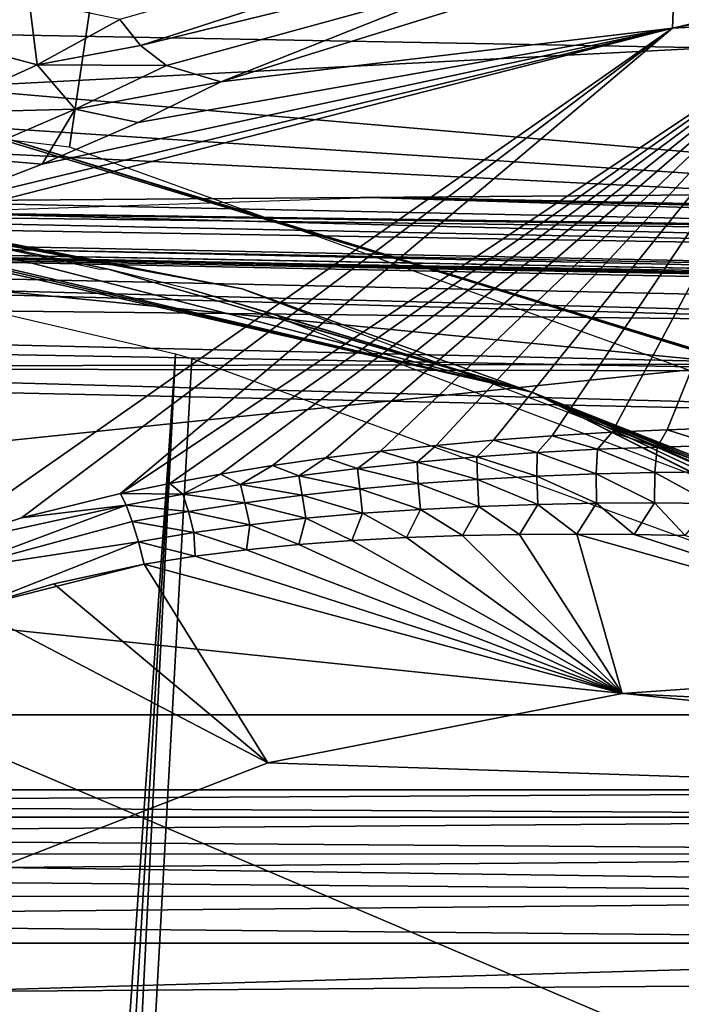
# Model space of a CAD drawing. Header units: millimetres. Extents: x -4274 to 4951, y -4805 to 4805.
# Tile 194 of 225: x 375 to 643, y 2430 to 2830. Entities that reach past the tile are written whole.
import ezdxf

# ---------------------------------------------------------------- set-up
doc = ezdxf.new("R2010")
doc.units = ezdxf.units.MM
doc.header["$LTSCALE"] = 41.718519
for name, color, linetype in [('1595', 7, 'CONTINUOUS'), ('1605', 7, 'CONTINUOUS'), ('1607', 7, 'CONTINUOUS'), ('209', 7, 'CONTINUOUS'), ('211', 7, 'CONTINUOUS'), ('230', 7, 'CONTINUOUS'), ('238', 7, 'CONTINUOUS'), ('245', 7, 'CONTINUOUS'), ('37', 7, 'CONTINUOUS'), ('38', 7, 'CONTINUOUS'), ('383', 7, 'CONTINUOUS'), ('386', 7, 'CONTINUOUS'), ('391', 7, 'CONTINUOUS'), ('49', 7, 'CONTINUOUS'), ('558', 7, 'CONTINUOUS'), ('585', 7, 'CONTINUOUS'), ('595', 7, 'CONTINUOUS'), ('622', 7, 'CONTINUOUS'), ('625', 7, 'CONTINUOUS'), ('629', 7, 'CONTINUOUS'), ('670', 7, 'CONTINUOUS'), ('695', 7, 'CONTINUOUS'), ('709', 7, 'CONTINUOUS'), ('766', 7, 'CONTINUOUS'), ('822', 7, 'CONTINUOUS'), ('823', 7, 'CONTINUOUS'), ('990', 7, 'CONTINUOUS')]:
    doc.layers.add(name, color=color, linetype=linetype)

msp = doc.modelspace()

# ---------------------------------------------------------------- linework, layer by layer
at = {"layer": '1595', "linetype": 'Continuous'}
for points in [[(-1080.25, 2709.88, -3568.05), (-0.33, 2686.24, -2944.47), (1550.63, 2026.31, -3104.64), (-1080.25, 2709.88, -3568.05)], [(-1080.25, 2709.88, -3568.05), (1550.63, 2026.31, -3104.64), (-551.45, 1896.93, -4521.64), (-1080.25, 2709.88, -3568.05)], [(1079.84, 2662.6, -2320.75), (1550.63, 2026.31, -3104.64), (-0.33, 2686.24, -2944.47), (1079.84, 2662.6, -2320.75)]]:
    msp.add_3dface(points, dxfattribs=at)
at = {"layer": '1605', "linetype": 'Continuous'}
for points in [[(655.09, 2818.35, -2530.88), (-688.95, 2843.27, -3306.86), (669.25, 2878.23, -2522.71), (655.09, 2818.35, -2530.88)], [(-708.38, 2748.05, -3318.09), (-688.95, 2843.27, -3306.86), (655.09, 2818.35, -2530.88), (-708.38, 2748.05, -3318.09)], [(670.21, 2758.78, -2522.16), (-708.38, 2748.05, -3318.09), (655.09, 2818.35, -2530.88), (670.21, 2758.78, -2522.16)], [(710.36, 2716.85, -2498.97), (-708.38, 2748.05, -3318.09), (670.21, 2758.78, -2522.16), (710.36, 2716.85, -2498.97)]]:
    msp.add_3dface(points, dxfattribs=at)
at = {"layer": '1607', "linetype": 'Continuous'}
for points in [[(-708.38, 2748.05, -3318.09), (753.97, 2707.22, -2474.61), (-737.56, 2723.57, -3342.65), (-708.38, 2748.05, -3318.09)], [(730.68, 2709.98, -2487.66), (753.97, 2707.22, -2474.61), (-708.38, 2748.05, -3318.09), (730.68, 2709.98, -2487.66)], [(710.36, 2716.85, -2498.97), (730.68, 2709.98, -2487.66), (-708.38, 2748.05, -3318.09), (710.36, 2716.85, -2498.97)], [(1068.1, 2681.33, -2301.94), (-778.24, 2714.01, -3375.34), (-737.56, 2723.57, -3342.65), (1068.1, 2681.33, -2301.94)], [(753.97, 2707.22, -2474.61), (1068.1, 2681.33, -2301.94), (-737.56, 2723.57, -3342.65), (753.97, 2707.22, -2474.61)], [(1079.84, 2662.6, -2320.75), (-0.33, 2686.24, -2944.47), (-778.24, 2714.01, -3375.34), (1079.84, 2662.6, -2320.75)], [(1079.84, 2662.6, -2320.75), (-778.24, 2714.01, -3375.34), (1068.1, 2681.33, -2301.94), (1079.84, 2662.6, -2320.75)]]:
    msp.add_3dface(points, dxfattribs=at)
at = {"layer": '209', "linetype": 'Continuous'}
for points in [[(1539.2, 3082.35, -4849.15), (-1539.2, 3082.35, -4849.15), (-1547.65, 2547.29, -5305.44), (1539.2, 3082.35, -4849.15)], [(1547.65, 2547.31, -5305.43), (1539.2, 3082.35, -4849.15), (-1547.65, 2547.29, -5305.44), (1547.65, 2547.31, -5305.43)], [(1553.33, 1946.03, -5669.46), (1547.65, 2547.31, -5305.43), (-1553.33, 1946.03, -5669.46), (1553.33, 1946.03, -5669.46)], [(-1553.33, 1946.03, -5669.46), (1547.65, 2547.31, -5305.43), (-1547.65, 2547.29, -5305.44), (-1553.33, 1946.03, -5669.46)]]:
    msp.add_3dface(points, dxfattribs=at)
at = {"layer": '211', "linetype": 'Continuous'}
for points in [[(-0.27, 3517.9, -7758.28), (504, 3517.9, -7720.92), (0, 2824, -8129.78), (-0.27, 3517.9, -7758.28)], [(0, 2824, -8129.78), (504, 3517.9, -7720.92), (394.83, 2777.94, -8129.79), (0, 2824, -8129.78)], [(504, 3517.9, -7720.92), (784.94, 2637.6, -8129.78), (394.83, 2777.94, -8129.79), (504, 3517.9, -7720.92)], [(504, 3517.9, -7720.92), (997.06, 3517.9, -7609.82), (784.94, 2637.6, -8129.78), (504, 3517.9, -7720.92)]]:
    msp.add_3dface(points, dxfattribs=at)
at = {"layer": '230', "linetype": 'Continuous'}
for points in [[(185.22, 2773.78, -8060.71), (183.35, 2775.81, -8129.78), (464.99, 2720.37, -8129.78), (185.22, 2773.78, -8060.71)], [(187.09, 2771.75, -7991.62), (185.22, 2773.78, -8060.71), (464.99, 2720.37, -8129.78), (187.09, 2771.75, -7991.62)], [(582.7, 2678.44, -7990.81), (187.09, 2771.75, -7991.62), (464.99, 2720.37, -8129.78), (582.7, 2678.44, -7990.81)], [(745.51, 2614.32, -8129.78), (582.7, 2678.44, -7990.81), (464.99, 2720.37, -8129.78), (745.51, 2614.32, -8129.78)], [(745.51, 2614.32, -8129.78), (746.22, 2612.09, -8064.51), (582.7, 2678.44, -7990.81), (745.51, 2614.32, -8129.78)], [(582.7, 2678.44, -7990.81), (746.22, 2612.09, -8064.51), (760.88, 2604.07, -8030.85), (582.7, 2678.44, -7990.81)], [(974.17, 2481.89, -7989.07), (582.7, 2678.44, -7990.81), (974.54, 2482.47, -8015.48), (974.17, 2481.89, -7989.07)], [(974.54, 2482.47, -8015.48), (582.7, 2678.44, -7990.81), (888.18, 2535.68, -8015.48), (974.54, 2482.47, -8015.48)], [(888.18, 2535.68, -8015.48), (582.7, 2678.44, -7990.81), (799.22, 2584.43, -8015.48), (888.18, 2535.68, -8015.48)], [(799.22, 2584.43, -8015.48), (582.7, 2678.44, -7990.81), (760.88, 2604.07, -8030.85), (799.22, 2584.43, -8015.48)]]:
    msp.add_3dface(points, dxfattribs=at)
at = {"layer": '238', "linetype": 'Continuous'}
for points in [[(437.83, 2693.98, -7824.98), (337.76, 1245.02, -7824.98), (313.85, 2722.9, -7824.98), (437.83, 2693.98, -7824.98)], [(350.93, 1242.37, -7824.98), (337.76, 1245.02, -7824.98), (437.83, 2693.98, -7824.98), (350.93, 1242.37, -7824.98)], [(364.35, 1241.48, -7824.98), (350.93, 1242.37, -7824.98), (437.83, 2693.98, -7824.98), (364.35, 1241.48, -7824.98)], [(444.51, 2692.14, -7824.98), (364.35, 1241.48, -7824.98), (437.83, 2693.98, -7824.98), (444.51, 2692.14, -7824.98)], [(704.51, 2597.28, -7824.98), (364.35, 1241.48, -7824.98), (444.51, 2692.14, -7824.98), (704.51, 2597.28, -7824.98)], [(958.32, 2457.55, -7824.98), (364.35, 1241.48, -7824.98), (704.51, 2597.28, -7824.98), (958.32, 2457.55, -7824.98)], [(1179.91, 2295.32, -7824.98), (364.35, 1241.48, -7824.98), (958.32, 2457.55, -7824.98), (1179.91, 2295.32, -7824.98)]]:
    msp.add_3dface(points, dxfattribs=at)
at = {"layer": '245', "linetype": 'Continuous'}
for points in [[(187.09, 2771.75, -7991.62), (582.7, 2678.44, -7990.81), (189.01, 2769.66, -7920.68), (187.09, 2771.75, -7991.62)], [(582.7, 2678.44, -7990.81), (190.93, 2767.57, -7849.71), (189.01, 2769.66, -7920.68), (582.7, 2678.44, -7990.81)], [(190.93, 2767.57, -7849.71), (582.7, 2678.44, -7990.81), (298.94, 2751.54, -7849.71), (190.93, 2767.57, -7849.71)], [(298.94, 2751.54, -7849.71), (582.7, 2678.44, -7990.81), (410.48, 2728.42, -7887.84), (298.94, 2751.54, -7849.71)], [(407.1, 2728.24, -7849.71), (298.94, 2751.54, -7849.71), (410.48, 2728.42, -7887.84), (407.1, 2728.24, -7849.71)], [(410.48, 2728.42, -7887.84), (582.7, 2678.44, -7990.81), (444.5, 2720.01, -7906.26), (410.48, 2728.42, -7887.84)], [(444.5, 2720.01, -7906.26), (582.7, 2678.44, -7990.81), (478.61, 2709.82, -7887.7), (444.5, 2720.01, -7906.26)], [(478.61, 2709.82, -7887.7), (582.7, 2678.44, -7990.81), (481.9, 2707.81, -7849.71), (478.61, 2709.82, -7887.7)], [(481.9, 2707.81, -7849.71), (582.7, 2678.44, -7990.81), (727.9, 2614.49, -7849.71), (481.9, 2707.81, -7849.71)], [(582.7, 2678.44, -7990.81), (974.17, 2481.89, -7989.07), (727.9, 2614.49, -7849.71), (582.7, 2678.44, -7990.81)]]:
    msp.add_3dface(points, dxfattribs=at)
at = {"layer": '37', "linetype": 'Continuous'}
for points in [[(0, 2134.04, -11095.23), (2454.89, 2472.58, -11095.23), (0, -2134.04, -11095.23), (0, 2134.04, -11095.23)], [(0, -2134.04, -11095.23), (2454.89, 2472.58, -11095.23), (2454.89, -2472.58, -11095.23), (0, -2134.04, -11095.23)]]:
    msp.add_3dface(points, dxfattribs=at)
at = {"layer": '38', "linetype": 'Continuous'}
for points in [[(2454.89, 2472.58, -11095.23), (0, 2134.04, -11095.23), (2454.89, 2472.58, -10993.63), (2454.89, 2472.58, -11095.23)], [(2454.89, 2472.58, -10993.63), (0, 2134.04, -11095.23), (0, 2134, -10993.63), (2454.89, 2472.58, -10993.63)]]:
    msp.add_3dface(points, dxfattribs=at)
at = {"layer": '383', "linetype": 'Continuous'}
for points in [[(-343.89, 2789.16, -8129.78), (-675.47, 2687.17, -8129.78), (669.04, 2689.84, -8129.78), (-343.89, 2789.16, -8129.78)], [(332.95, 2791.36, -8129.78), (-343.89, 2789.16, -8129.78), (669.04, 2689.84, -8129.78), (332.95, 2791.36, -8129.78)], [(-675.47, 2687.17, -8129.78), (-996.97, 2516.9, -8129.78), (669.04, 2689.84, -8129.78), (-675.47, 2687.17, -8129.78)], [(669.04, 2689.84, -8129.78), (-996.97, 2516.9, -8129.78), (996.97, 2516.9, -8129.78), (669.04, 2689.84, -8129.78)], [(-996.97, 2516.9, -8129.78), (-1006.05, 2505.85, -8129.78), (996.97, 2516.9, -8129.78), (-996.97, 2516.9, -8129.78)], [(996.97, 2516.9, -8129.78), (-1006.05, 2505.85, -8129.78), (1006.08, 2505.79, -8129.78), (996.97, 2516.9, -8129.78)], [(-1006.05, 2505.85, -8129.78), (-1011.62, 2490.86, -8129.78), (1006.08, 2505.79, -8129.78), (-1006.05, 2505.85, -8129.78)], [(1006.08, 2505.79, -8129.78), (-1011.62, 2490.86, -8129.78), (1011.65, 2490.77, -8129.78), (1006.08, 2505.79, -8129.78)], [(-1011.62, 2490.86, -8129.78), (-1014.87, 2473.65, -8129.78), (1011.65, 2490.77, -8129.78), (-1011.62, 2490.86, -8129.78)], [(1011.65, 2490.77, -8129.78), (-1014.87, 2473.65, -8129.78), (1014.88, 2473.57, -8129.78), (1011.65, 2490.77, -8129.78)], [(-1014.87, 2473.65, -8129.78), (-1016, 2454.55, -8129.78), (1014.88, 2473.57, -8129.78), (-1014.87, 2473.65, -8129.78)], [(-1016, 2454.55, -8129.78), (1016, 2454.55, -8129.78), (1014.88, 2473.57, -8129.78), (-1016, 2454.55, -8129.78)], [(1016, 2395.52, -8129.78), (1016, 2454.55, -8129.78), (-1016, 2395.52, -8129.78), (1016, 2395.52, -8129.78)], [(-1016, 2395.52, -8129.78), (1016, 2454.55, -8129.78), (-1016, 2454.55, -8129.78), (-1016, 2395.52, -8129.78)]]:
    msp.add_3dface(points, dxfattribs=at)
at = {"layer": '386', "linetype": 'Continuous'}
for points in [[(343.88, 2789.16, -8205.98), (675.47, 2687.17, -8205.98), (-669.04, 2689.84, -8205.98), (343.88, 2789.16, -8205.98)], [(-669.04, 2689.84, -8205.98), (996.97, 2516.9, -8205.98), (-996.97, 2516.9, -8205.98), (-669.04, 2689.84, -8205.98)], [(675.47, 2687.17, -8205.98), (996.97, 2516.9, -8205.98), (-669.04, 2689.84, -8205.98), (675.47, 2687.17, -8205.98)], [(-996.97, 2516.9, -8205.98), (1006.05, 2505.85, -8205.98), (-1006.08, 2505.79, -8205.98), (-996.97, 2516.9, -8205.98)], [(996.97, 2516.9, -8205.98), (1006.05, 2505.85, -8205.98), (-996.97, 2516.9, -8205.98), (996.97, 2516.9, -8205.98)], [(-1006.08, 2505.79, -8205.98), (1011.62, 2490.86, -8205.98), (-1011.65, 2490.77, -8205.98), (-1006.08, 2505.79, -8205.98)], [(1006.05, 2505.85, -8205.98), (1011.62, 2490.86, -8205.98), (-1006.08, 2505.79, -8205.98), (1006.05, 2505.85, -8205.98)], [(-1011.65, 2490.77, -8205.98), (1014.87, 2473.65, -8205.98), (-1014.88, 2473.57, -8205.98), (-1011.65, 2490.77, -8205.98)], [(1011.62, 2490.86, -8205.98), (1014.87, 2473.65, -8205.98), (-1011.65, 2490.77, -8205.98), (1011.62, 2490.86, -8205.98)], [(-1014.88, 2473.57, -8205.98), (1016, 2454.55, -8205.98), (-1016, 2454.55, -8205.98), (-1014.88, 2473.57, -8205.98)], [(1014.87, 2473.65, -8205.98), (1016, 2454.55, -8205.98), (-1014.88, 2473.57, -8205.98), (1014.87, 2473.65, -8205.98)], [(1016, 2454.55, -8205.98), (1016, 2395.52, -8205.98), (-1016, 2454.55, -8205.98), (1016, 2454.55, -8205.98)], [(-1016, 2454.55, -8205.98), (1016, 2395.52, -8205.98), (-1016, 2395.52, -8205.98), (-1016, 2454.55, -8205.98)]]:
    msp.add_3dface(points, dxfattribs=at)
at = {"layer": '391', "linetype": 'Continuous'}
for points in [[(343.88, 2789.16, -8205.98), (332.95, 2791.36, -8129.78), (669.04, 2689.84, -8129.78), (343.88, 2789.16, -8205.98)], [(675.47, 2687.17, -8205.98), (343.88, 2789.16, -8205.98), (669.04, 2689.84, -8129.78), (675.47, 2687.17, -8205.98)]]:
    msp.add_3dface(points, dxfattribs=at)
at = {"layer": '49', "linetype": 'Continuous'}
for points in [[(686.21, 2981.16, -9914.13), (-1.26, 3096.51, -10063.43), (1233.28, 2827.29, -9914.13), (686.21, 2981.16, -9914.13)], [(1233.28, 2827.29, -9914.13), (-1.26, 3096.51, -10063.43), (1250.1, 2872.79, -10063.43), (1233.28, 2827.29, -9914.13)]]:
    msp.add_3dface(points, dxfattribs=at)
at = {"layer": '558', "linetype": 'Continuous'}
for points in [[(1059.11, 2740.46, -1873.01), (-1343.67, 2947.73, -3272.8), (-966.13, 2872.74, -3050.29), (1059.11, 2740.46, -1873.01)], [(-1343.67, 2947.73, -3272.8), (1059.11, 2740.46, -1873.01), (1073.95, 2947.73, -1876.99), (-1343.67, 2947.73, -3272.8)], [(-924.52, 2840.31, -3024.3), (1059.11, 2740.46, -1873.01), (-966.13, 2872.74, -3050.29), (-924.52, 2840.31, -3024.3)], [(-935.9, 2782.04, -3027.35), (1059.11, 2740.46, -1873.01), (-924.52, 2840.31, -3024.3), (-935.9, 2782.04, -3027.35)]]:
    msp.add_3dface(points, dxfattribs=at)
at = {"layer": '585', "linetype": 'Continuous'}
for points in [[(1059.11, 2740.46, -1873.01), (-935.9, 2782.04, -3027.35), (-952.43, 2770.15, -3032.76), (1059.11, 2740.46, -1873.01)], [(-972.39, 2766.06, -3040.37), (1059.11, 2740.46, -1873.01), (-952.43, 2770.15, -3032.76), (-972.39, 2766.06, -3040.37)], [(-972.39, 2766.06, -3040.37), (-978.69, 2759.16, -3030.74), (1053.55, 2721.21, -1864.1), (-972.39, 2766.06, -3040.37)], [(1059.11, 2740.46, -1873.01), (-972.39, 2766.06, -3040.37), (1053.55, 2721.21, -1864.1), (1059.11, 2740.46, -1873.01)], [(-978.69, 2759.16, -3030.74), (-985.45, 2759.1, -3019.01), (1053.55, 2721.21, -1864.1), (-978.69, 2759.16, -3030.74)], [(-985.45, 2759.1, -3019.01), (28.6, 2738.19, -2432.26), (1053.55, 2721.21, -1864.1), (-985.45, 2759.1, -3019.01)], [(28.6, 2738.19, -2432.26), (1042.7, 2717.28, -1845.48), (1053.55, 2721.21, -1864.1), (28.6, 2738.19, -2432.26)]]:
    msp.add_3dface(points, dxfattribs=at)
at = {"layer": '595', "linetype": 'Continuous'}
for points in [[(415.19, 2829.82, -477.02), (423.63, 2819.28, -475.4), (789.67, 2937.31, -1133.02), (415.19, 2829.82, -477.02)], [(789.67, 2937.31, -1133.02), (423.63, 2819.28, -475.4), (805.44, 2912.66, -1124.26), (789.67, 2937.31, -1133.02)], [(423.63, 2819.28, -475.4), (434.17, 2811.11, -471.84), (805.44, 2912.66, -1124.26), (423.63, 2819.28, -475.4)], [(434.17, 2811.11, -471.84), (456.27, 2804.54, -461.1), (805.44, 2912.66, -1124.26), (434.17, 2811.11, -471.84)], [(456.27, 2804.54, -461.1), (641.89, 2878.14, -782.6), (805.44, 2912.66, -1124.26), (456.27, 2804.54, -461.1)]]:
    msp.add_3dface(points, dxfattribs=at)
at = {"layer": '622', "linetype": 'Continuous'}
for points in [[(-1411.9, 2783.73, -3191.49), (333.05, 2751.47, -2164.54), (1034.58, 2732.94, -1779.03), (-1411.9, 2783.73, -3191.49)], [(-1391.68, 2773.75, -3225.44), (-1411.9, 2783.73, -3191.49), (1034.58, 2732.94, -1779.03), (-1391.68, 2773.75, -3225.44)], [(-1376.1, 2768.99, -3236.68), (-1391.68, 2773.75, -3225.44), (1052.54, 2723.51, -1811.13), (-1376.1, 2768.99, -3236.68)], [(1052.54, 2723.51, -1811.13), (-1391.68, 2773.75, -3225.44), (1034.58, 2732.94, -1779.03), (1052.54, 2723.51, -1811.13)], [(-1357.01, 2766.73, -3234.03), (-1376.1, 2768.99, -3236.68), (1054.5, 2718.96, -1830.26), (-1357.01, 2766.73, -3234.03)], [(1054.5, 2718.96, -1830.26), (-1376.1, 2768.99, -3236.68), (1052.54, 2723.51, -1811.13), (1054.5, 2718.96, -1830.26)], [(-985.45, 2759.1, -3019.01), (-1357.01, 2766.73, -3234.03), (1054.5, 2718.96, -1830.26), (-985.45, 2759.1, -3019.01)], [(28.6, 2738.19, -2432.26), (-985.45, 2759.1, -3019.01), (1054.5, 2718.96, -1830.26), (28.6, 2738.19, -2432.26)], [(516.97, 2757.47, -2007.57), (1016.69, 2741.8, -1747.1), (333.05, 2751.47, -2164.54), (516.97, 2757.47, -2007.57)], [(520.22, 2757.67, -2004.24), (753.12, 2752.9, -1869.59), (516.97, 2757.47, -2007.57), (520.22, 2757.67, -2004.24)], [(1001.01, 2746.14, -1735.21), (1016.69, 2741.8, -1747.1), (516.97, 2757.47, -2007.57), (1001.01, 2746.14, -1735.21)], [(982.27, 2748.11, -1737.56), (1001.01, 2746.14, -1735.21), (516.97, 2757.47, -2007.57), (982.27, 2748.11, -1737.56)], [(753.12, 2752.9, -1869.59), (982.27, 2748.11, -1737.56), (516.97, 2757.47, -2007.57), (753.12, 2752.9, -1869.59)], [(523.97, 2757.68, -2001.61), (753.12, 2752.9, -1869.59), (520.22, 2757.67, -2004.24), (523.97, 2757.68, -2001.61)], [(333.05, 2751.47, -2164.54), (1016.69, 2741.8, -1747.1), (1034.58, 2732.94, -1779.03), (333.05, 2751.47, -2164.54)], [(1042.7, 2717.28, -1845.48), (28.6, 2738.19, -2432.26), (1054.5, 2718.96, -1830.26), (1042.7, 2717.28, -1845.48)]]:
    msp.add_3dface(points, dxfattribs=at)
at = {"layer": '625', "linetype": 'Continuous'}
for points in [[(378.4, 2837.59, -432.74), (345.1, 2821.23, -394.95), (381.69, 2811.39, -426.08), (378.4, 2837.59, -432.74)], [(415.19, 2829.82, -477.02), (378.4, 2837.59, -432.74), (381.69, 2811.39, -426.08), (415.19, 2829.82, -477.02)], [(415.19, 2829.82, -477.02), (381.69, 2811.39, -426.08), (423.63, 2819.28, -475.4), (415.19, 2829.82, -477.02)], [(381.69, 2811.39, -426.08), (345.1, 2821.23, -394.95), (339, 2791.91, -380.6), (381.69, 2811.39, -426.08)], [(381.69, 2811.39, -426.08), (434.17, 2811.11, -471.84), (423.63, 2819.28, -475.4), (381.69, 2811.39, -426.08)], [(397.1, 2793.37, -417.93), (381.69, 2811.39, -426.08), (339, 2791.91, -380.6), (397.1, 2793.37, -417.93)], [(397.1, 2793.37, -417.93), (434.17, 2811.11, -471.84), (381.69, 2811.39, -426.08), (397.1, 2793.37, -417.93)], [(397.1, 2793.37, -417.93), (456.27, 2804.54, -461.1), (434.17, 2811.11, -471.84), (397.1, 2793.37, -417.93)], [(422.74, 2788.06, -411.76), (456.27, 2804.54, -461.1), (397.1, 2793.37, -417.93), (422.74, 2788.06, -411.76)], [(351.4, 2773.81, -370.2), (397.1, 2793.37, -417.93), (339, 2791.91, -380.6), (351.4, 2773.81, -370.2)], [(351.4, 2773.81, -370.2), (383.69, 2771.13, -368.55), (397.1, 2793.37, -417.93), (351.4, 2773.81, -370.2)], [(383.69, 2771.13, -368.55), (422.74, 2788.06, -411.76), (397.1, 2793.37, -417.93), (383.69, 2771.13, -368.55)], [(338.53, 2753.75, -331.17), (383.69, 2771.13, -368.55), (351.4, 2773.81, -370.2), (338.53, 2753.75, -331.17)]]:
    msp.add_3dface(points, dxfattribs=at)
at = {"layer": '629', "linetype": 'Continuous'}
for points in [[(957.63, 2900.07, -1019.94), (641.89, 2878.14, -782.6), (639.8, 2826.35, -469.44), (957.63, 2900.07, -1019.94)], [(641.89, 2878.14, -782.6), (456.27, 2804.54, -461.1), (639.8, 2826.35, -469.44), (641.89, 2878.14, -782.6)], [(338.53, 2753.75, -331.17), (288.98, 2736.54, -300.4), (639.8, 2826.35, -469.44), (338.53, 2753.75, -331.17)], [(639.8, 2826.35, -469.44), (288.98, 2736.54, -300.4), (337.79, 2615.01, 53.65), (639.8, 2826.35, -469.44)], [(383.69, 2771.13, -368.55), (338.53, 2753.75, -331.17), (639.8, 2826.35, -469.44), (383.69, 2771.13, -368.55)], [(422.74, 2788.06, -411.76), (383.69, 2771.13, -368.55), (639.8, 2826.35, -469.44), (422.74, 2788.06, -411.76)], [(456.27, 2804.54, -461.1), (422.74, 2788.06, -411.76), (639.8, 2826.35, -469.44), (456.27, 2804.54, -461.1)]]:
    msp.add_3dface(points, dxfattribs=at)
at = {"layer": '670', "linetype": 'Continuous'}
for points in [[(957.63, 2900.07, -1019.94), (639.8, 2826.35, -469.44), (1007.76, 2896.86, -991.01), (957.63, 2900.07, -1019.94)], [(639.8, 2826.35, -469.44), (704.76, 2829.71, -466.19), (1007.76, 2896.86, -991.01), (639.8, 2826.35, -469.44)], [(639.8, 2826.35, -469.44), (415.49, 2637.22, 34.84), (704.76, 2829.71, -466.19), (639.8, 2826.35, -469.44)], [(639.8, 2826.35, -469.44), (337.79, 2615.01, 53.65), (375.28, 2627.4, 42.52), (639.8, 2826.35, -469.44)], [(415.49, 2637.22, 34.84), (639.8, 2826.35, -469.44), (375.28, 2627.4, 42.52), (415.49, 2637.22, 34.84)]]:
    msp.add_3dface(points, dxfattribs=at)
at = {"layer": '695', "linetype": 'Continuous'}
msp.add_3dface([(345.1, 2821.23, -394.95), (378.4, 2837.59, -432.74), (225.44, 2921.01, -314.51), (345.1, 2821.23, -394.95)], dxfattribs=at)
at = {"layer": '709', "linetype": 'Continuous'}
for points in [[(415.49, 2637.22, 34.84), (375.28, 2627.4, 42.52), (417.79, 2632.55, 42.99), (415.49, 2637.22, 34.84)], [(375.28, 2627.4, 42.52), (337.79, 2615.01, 53.65), (417.79, 2632.55, 42.99), (375.28, 2627.4, 42.52)], [(417.79, 2632.55, 42.99), (337.79, 2615.01, 53.65), (346.5, 2605.98, 67.51), (417.79, 2632.55, 42.99)], [(420.28, 2625.88, 49.69), (417.79, 2632.55, 42.99), (346.5, 2605.98, 67.51), (420.28, 2625.88, 49.69)], [(422.77, 2617.68, 54.4), (420.28, 2625.88, 49.69), (346.5, 2605.98, 67.51), (422.77, 2617.68, 54.4)], [(354.96, 2590.84, 74.52), (422.77, 2617.68, 54.4), (346.5, 2605.98, 67.51), (354.96, 2590.84, 74.52)], [(354.96, 2590.84, 74.52), (425.07, 2608.59, 56.79), (422.77, 2617.68, 54.4), (354.96, 2590.84, 74.52)], [(354.96, 2590.84, 74.52), (388.45, 2600.57, 64.27), (425.07, 2608.59, 56.79), (354.96, 2590.84, 74.52)]]:
    msp.add_3dface(points, dxfattribs=at)
at = {"layer": '766', "linetype": 'Continuous'}
for points in [[(590.96, 2660.71, 32.9), (567.06, 2658.92, 30.24), (584.87, 2653.89, 42.3), (590.96, 2660.71, 32.9)], [(590.96, 2660.71, 32.9), (584.87, 2653.89, 42.3), (609.32, 2655.22, 45.95), (590.96, 2660.71, 32.9)], [(615.37, 2662.19, 36.43), (590.96, 2660.71, 32.9), (609.32, 2655.22, 45.95), (615.37, 2662.19, 36.43)], [(615.37, 2662.19, 36.43), (609.32, 2655.22, 45.95), (633.64, 2656.16, 50.44), (615.37, 2662.19, 36.43)], [(637.67, 2663.2, 40.4), (615.37, 2662.19, 36.43), (633.64, 2656.16, 50.44), (637.67, 2663.2, 40.4)], [(637.67, 2663.2, 40.4), (633.64, 2656.16, 50.44), (657.74, 2656.73, 55.73), (637.67, 2663.2, 40.4)], [(660.19, 2663.9, 45.16), (637.67, 2663.2, 40.4), (657.74, 2656.73, 55.73), (660.19, 2663.9, 45.16)], [(543.79, 2656.83, 28.37), (521.13, 2654.43, 27.31), (536.01, 2650.04, 37.61), (543.79, 2656.83, 28.37)], [(543.79, 2656.83, 28.37), (536.01, 2650.04, 37.61), (560.39, 2652.17, 39.5), (543.79, 2656.83, 28.37)], [(567.06, 2658.92, 30.24), (543.79, 2656.83, 28.37), (560.39, 2652.17, 39.5), (567.06, 2658.92, 30.24)], [(567.06, 2658.92, 30.24), (560.39, 2652.17, 39.5), (584.87, 2653.89, 42.3), (567.06, 2658.92, 30.24)], [(609.32, 2655.22, 45.95), (632.67, 2645.83, 57.96), (633.64, 2656.16, 50.44), (609.32, 2655.22, 45.95)], [(632.67, 2645.83, 57.96), (656.25, 2646.04, 63.17), (633.64, 2656.16, 50.44), (632.67, 2645.83, 57.96)], [(633.64, 2656.16, 50.44), (656.25, 2646.04, 63.17), (657.74, 2656.73, 55.73), (633.64, 2656.16, 50.44)], [(521.13, 2654.43, 27.31), (498.97, 2651.7, 27.11), (511.83, 2647.48, 36.67), (521.13, 2654.43, 27.31)], [(521.13, 2654.43, 27.31), (511.83, 2647.48, 36.67), (536.01, 2650.04, 37.61), (521.13, 2654.43, 27.31)], [(536.01, 2650.04, 37.61), (560.55, 2642.99, 46.99), (560.39, 2652.17, 39.5), (536.01, 2650.04, 37.61)], [(560.39, 2652.17, 39.5), (584.69, 2644.3, 49.84), (584.87, 2653.89, 42.3), (560.39, 2652.17, 39.5)], [(560.55, 2642.99, 46.99), (584.69, 2644.3, 49.84), (560.39, 2652.17, 39.5), (560.55, 2642.99, 46.99)], [(584.69, 2644.3, 49.84), (608.78, 2645.25, 53.51), (584.87, 2653.89, 42.3), (584.69, 2644.3, 49.84)], [(584.87, 2653.89, 42.3), (608.78, 2645.25, 53.51), (609.32, 2655.22, 45.95), (584.87, 2653.89, 42.3)], [(608.78, 2645.25, 53.51), (632.67, 2645.83, 57.96), (609.32, 2655.22, 45.95), (608.78, 2645.25, 53.51)], [(477.33, 2648.62, 27.77), (456.2, 2645.18, 29.28), (464.26, 2640.99, 37.74), (477.33, 2648.62, 27.77)], [(477.33, 2648.62, 27.77), (464.26, 2640.99, 37.74), (487.92, 2644.48, 36.7), (477.33, 2648.62, 27.77)], [(498.97, 2651.7, 27.11), (477.33, 2648.62, 27.77), (487.92, 2644.48, 36.7), (498.97, 2651.7, 27.11)], [(498.97, 2651.7, 27.11), (487.92, 2644.48, 36.7), (511.83, 2647.48, 36.67), (498.97, 2651.7, 27.11)], [(511.83, 2647.48, 36.67), (536.52, 2641.3, 45.01), (536.01, 2650.04, 37.61), (511.83, 2647.48, 36.67)], [(536.52, 2641.3, 45.01), (560.55, 2642.99, 46.99), (536.01, 2650.04, 37.61), (536.52, 2641.3, 45.01)], [(456.2, 2645.18, 29.28), (435.59, 2641.38, 31.63), (440.88, 2637.02, 39.8), (456.2, 2645.18, 29.28)], [(456.2, 2645.18, 29.28), (440.88, 2637.02, 39.8), (464.26, 2640.99, 37.74), (456.2, 2645.18, 29.28)], [(464.26, 2640.99, 37.74), (489.29, 2636.62, 43.84), (487.92, 2644.48, 36.7), (464.26, 2640.99, 37.74)], [(487.92, 2644.48, 36.7), (512.74, 2639.19, 43.94), (511.83, 2647.48, 36.67), (487.92, 2644.48, 36.7)], [(489.29, 2636.62, 43.84), (512.74, 2639.19, 43.94), (487.92, 2644.48, 36.7), (489.29, 2636.62, 43.84)], [(512.74, 2639.19, 43.94), (536.52, 2641.3, 45.01), (511.83, 2647.48, 36.67), (512.74, 2639.19, 43.94)], [(560.55, 2642.99, 46.99), (585.09, 2632.84, 54.26), (584.69, 2644.3, 49.84), (560.55, 2642.99, 46.99)], [(584.69, 2644.3, 49.84), (608.94, 2633.32, 57.74), (608.78, 2645.25, 53.51), (584.69, 2644.3, 49.84)], [(585.09, 2632.84, 54.26), (608.94, 2633.32, 57.74), (584.69, 2644.3, 49.84), (585.09, 2632.84, 54.26)], [(608.78, 2645.25, 53.51), (632.53, 2633.45, 61.96), (632.67, 2645.83, 57.96), (608.78, 2645.25, 53.51)], [(608.94, 2633.32, 57.74), (632.53, 2633.45, 61.96), (608.78, 2645.25, 53.51), (608.94, 2633.32, 57.74)], [(632.53, 2633.45, 61.96), (655.72, 2633.25, 66.91), (632.67, 2645.83, 57.96), (632.53, 2633.45, 61.96)], [(632.67, 2645.83, 57.96), (655.72, 2633.25, 66.91), (656.25, 2646.04, 63.17), (632.67, 2645.83, 57.96)], [(435.59, 2641.38, 31.63), (415.49, 2637.22, 34.84), (440.88, 2637.02, 39.8), (435.59, 2641.38, 31.63)], [(440.88, 2637.02, 39.8), (466.09, 2633.55, 44.73), (464.26, 2640.99, 37.74), (440.88, 2637.02, 39.8)], [(466.09, 2633.55, 44.73), (489.29, 2636.62, 43.84), (464.26, 2640.99, 37.74), (466.09, 2633.55, 44.73)], [(512.74, 2639.19, 43.94), (537.38, 2630.84, 49.68), (536.52, 2641.3, 45.01), (512.74, 2639.19, 43.94)], [(536.52, 2641.3, 45.01), (561.17, 2632.03, 51.56), (560.55, 2642.99, 46.99), (536.52, 2641.3, 45.01)], [(537.38, 2630.84, 49.68), (561.17, 2632.03, 51.56), (536.52, 2641.3, 45.01), (537.38, 2630.84, 49.68)], [(561.17, 2632.03, 51.56), (585.09, 2632.84, 54.26), (560.55, 2642.99, 46.99), (561.17, 2632.03, 51.56)], [(415.49, 2637.22, 34.84), (417.79, 2632.55, 42.99), (440.88, 2637.02, 39.8), (415.49, 2637.22, 34.84)], [(417.79, 2632.55, 42.99), (443.1, 2629.94, 46.62), (440.88, 2637.02, 39.8), (417.79, 2632.55, 42.99)], [(443.1, 2629.94, 46.62), (466.09, 2633.55, 44.73), (440.88, 2637.02, 39.8), (443.1, 2629.94, 46.62)], [(466.09, 2633.55, 44.73), (490.84, 2627.19, 48.64), (489.29, 2636.62, 43.84), (466.09, 2633.55, 44.73)], [(489.29, 2636.62, 43.84), (513.92, 2629.25, 48.69), (512.74, 2639.19, 43.94), (489.29, 2636.62, 43.84)], [(490.84, 2627.19, 48.64), (513.92, 2629.25, 48.69), (489.29, 2636.62, 43.84), (490.84, 2627.19, 48.64)], [(513.92, 2629.25, 48.69), (537.38, 2630.84, 49.68), (512.74, 2639.19, 43.94), (513.92, 2629.25, 48.69)], [(417.79, 2632.55, 42.99), (420.28, 2625.88, 49.69), (443.1, 2629.94, 46.62), (417.79, 2632.55, 42.99)], [(443.1, 2629.94, 46.62), (468.02, 2624.59, 49.56), (466.09, 2633.55, 44.73), (443.1, 2629.94, 46.62)], [(468.02, 2624.59, 49.56), (490.84, 2627.19, 48.64), (466.09, 2633.55, 44.73), (468.02, 2624.59, 49.56)], [(561.17, 2632.03, 51.56), (577.63, 2620.64, 54.08), (585.09, 2632.84, 54.26), (561.17, 2632.03, 51.56)], [(577.63, 2620.64, 54.08), (600.94, 2620.8, 56.85), (585.09, 2632.84, 54.26), (577.63, 2620.64, 54.08)], [(585.09, 2632.84, 54.26), (600.94, 2620.8, 56.85), (608.94, 2633.32, 57.74), (585.09, 2632.84, 54.26)], [(600.94, 2620.8, 56.85), (624.22, 2620.66, 60.35), (608.94, 2633.32, 57.74), (600.94, 2620.8, 56.85)], [(608.94, 2633.32, 57.74), (624.22, 2620.66, 60.35), (632.53, 2633.45, 61.96), (608.94, 2633.32, 57.74)], [(624.22, 2620.66, 60.35), (645, 2620.26, 64.13), (632.53, 2633.45, 61.96), (624.22, 2620.66, 60.35)], [(632.53, 2633.45, 61.96), (645, 2620.26, 64.13), (655.72, 2633.25, 66.91), (632.53, 2633.45, 61.96)], [(420.28, 2625.88, 49.69), (445.36, 2621.4, 51.45), (443.1, 2629.94, 46.62), (420.28, 2625.88, 49.69)], [(445.36, 2621.4, 51.45), (468.02, 2624.59, 49.56), (443.1, 2629.94, 46.62), (445.36, 2621.4, 51.45)], [(490.84, 2627.19, 48.64), (509.54, 2618.18, 50.35), (513.92, 2629.25, 48.69), (490.84, 2627.19, 48.64)], [(509.54, 2618.18, 50.35), (531.7, 2619.36, 50.79), (513.92, 2629.25, 48.69), (509.54, 2618.18, 50.35)], [(513.92, 2629.25, 48.69), (531.7, 2619.36, 50.79), (537.38, 2630.84, 49.68), (513.92, 2629.25, 48.69)], [(531.7, 2619.36, 50.79), (554.47, 2620.17, 52.05), (537.38, 2630.84, 49.68), (531.7, 2619.36, 50.79)], [(537.38, 2630.84, 49.68), (554.47, 2620.17, 52.05), (561.17, 2632.03, 51.56), (537.38, 2630.84, 49.68)], [(554.47, 2620.17, 52.05), (577.63, 2620.64, 54.08), (561.17, 2632.03, 51.56), (554.47, 2620.17, 52.05)], [(420.28, 2625.88, 49.69), (422.77, 2617.68, 54.4), (445.36, 2621.4, 51.45), (420.28, 2625.88, 49.69)], [(445.36, 2621.4, 51.45), (466.76, 2614.43, 51.94), (468.02, 2624.59, 49.56), (445.36, 2621.4, 51.45)], [(466.76, 2614.43, 51.94), (487.95, 2616.55, 50.73), (468.02, 2624.59, 49.56), (466.76, 2614.43, 51.94)], [(468.02, 2624.59, 49.56), (487.95, 2616.55, 50.73), (490.84, 2627.19, 48.64), (468.02, 2624.59, 49.56)], [(487.95, 2616.55, 50.73), (509.54, 2618.18, 50.35), (490.84, 2627.19, 48.64), (487.95, 2616.55, 50.73)], [(422.77, 2617.68, 54.4), (445.84, 2611.78, 53.96), (445.36, 2621.4, 51.45), (422.77, 2617.68, 54.4)], [(445.84, 2611.78, 53.96), (466.76, 2614.43, 51.94), (445.36, 2621.4, 51.45), (445.84, 2611.78, 53.96)], [(425.07, 2608.59, 56.79), (445.84, 2611.78, 53.96), (422.77, 2617.68, 54.4), (425.07, 2608.59, 56.79)]]:
    msp.add_3dface(points, dxfattribs=at)
at = {"layer": '822', "linetype": 'Continuous'}
for points in [[(415.49, 2637.22, 34.84), (435.59, 2641.38, 31.63), (704.76, 2829.71, -466.19), (415.49, 2637.22, 34.84)], [(435.59, 2641.38, 31.63), (456.2, 2645.18, 29.28), (704.76, 2829.71, -466.19), (435.59, 2641.38, 31.63)], [(456.2, 2645.18, 29.28), (477.33, 2648.62, 27.77), (704.76, 2829.71, -466.19), (456.2, 2645.18, 29.28)], [(477.33, 2648.62, 27.77), (498.97, 2651.7, 27.11), (704.76, 2829.71, -466.19), (477.33, 2648.62, 27.77)], [(498.97, 2651.7, 27.11), (521.13, 2654.43, 27.31), (704.76, 2829.71, -466.19), (498.97, 2651.7, 27.11)], [(521.13, 2654.43, 27.31), (543.79, 2656.83, 28.37), (704.76, 2829.71, -466.19), (521.13, 2654.43, 27.31)], [(543.79, 2656.83, 28.37), (567.06, 2658.92, 30.24), (704.76, 2829.71, -466.19), (543.79, 2656.83, 28.37)], [(567.06, 2658.92, 30.24), (590.96, 2660.71, 32.9), (704.76, 2829.71, -466.19), (567.06, 2658.92, 30.24)], [(590.96, 2660.71, 32.9), (615.37, 2662.19, 36.43), (704.76, 2829.71, -466.19), (590.96, 2660.71, 32.9)], [(615.37, 2662.19, 36.43), (637.67, 2663.2, 40.4), (704.76, 2829.71, -466.19), (615.37, 2662.19, 36.43)], [(637.67, 2663.2, 40.4), (660.19, 2663.9, 45.16), (704.76, 2829.71, -466.19), (637.67, 2663.2, 40.4)]]:
    msp.add_3dface(points, dxfattribs=at)
at = {"layer": '823', "linetype": 'Continuous'}
for points in [[(531.7, 2619.36, 50.79), (619.38, 2556.07, 55.4), (554.47, 2620.17, 52.05), (531.7, 2619.36, 50.79)], [(554.47, 2620.17, 52.05), (619.38, 2556.07, 55.4), (577.63, 2620.64, 54.08), (554.47, 2620.17, 52.05)], [(577.63, 2620.64, 54.08), (619.38, 2556.07, 55.4), (600.94, 2620.8, 56.85), (577.63, 2620.64, 54.08)], [(619.38, 2556.07, 55.4), (788.65, 2567.7, 94.16), (600.94, 2620.8, 56.85), (619.38, 2556.07, 55.4)], [(600.94, 2620.8, 56.85), (788.65, 2567.7, 94.16), (624.22, 2620.66, 60.35), (600.94, 2620.8, 56.85)], [(624.22, 2620.66, 60.35), (788.65, 2567.7, 94.16), (645, 2620.26, 64.13), (624.22, 2620.66, 60.35)], [(466.76, 2614.43, 51.94), (619.38, 2556.07, 55.4), (487.95, 2616.55, 50.73), (466.76, 2614.43, 51.94)], [(487.95, 2616.55, 50.73), (619.38, 2556.07, 55.4), (509.54, 2618.18, 50.35), (487.95, 2616.55, 50.73)], [(509.54, 2618.18, 50.35), (619.38, 2556.07, 55.4), (531.7, 2619.36, 50.79), (509.54, 2618.18, 50.35)], [(445.84, 2611.78, 53.96), (619.38, 2556.07, 55.4), (466.76, 2614.43, 51.94), (445.84, 2611.78, 53.96)], [(388.45, 2600.57, 64.27), (475.34, 2527.79, 63.06), (425.07, 2608.59, 56.79), (388.45, 2600.57, 64.27)], [(425.07, 2608.59, 56.79), (619.38, 2556.07, 55.4), (445.84, 2611.78, 53.96), (425.07, 2608.59, 56.79)], [(475.34, 2527.79, 63.06), (619.38, 2556.07, 55.4), (425.07, 2608.59, 56.79), (475.34, 2527.79, 63.06)], [(354.96, 2590.84, 74.52), (475.34, 2527.79, 63.06), (388.45, 2600.57, 64.27), (354.96, 2590.84, 74.52)], [(365.85, 2485.4, 109.19), (475.34, 2527.79, 63.06), (354.96, 2590.84, 74.52), (365.85, 2485.4, 109.19)]]:
    msp.add_3dface(points, dxfattribs=at)
at = {"layer": '990', "linetype": 'Continuous'}
for points in [[(619.38, 2556.07, 55.4), (2743.27, 2452.54, 1167.58), (788.65, 2567.7, 94.16), (619.38, 2556.07, 55.4)], [(475.34, 2527.79, 63.06), (2743.27, 2452.54, 1167.58), (619.38, 2556.07, 55.4), (475.34, 2527.79, 63.06)], [(365.85, 2485.4, 109.19), (2743.27, 2452.54, 1167.58), (475.34, 2527.79, 63.06), (365.85, 2485.4, 109.19)], [(297.74, 2434.59, 181.02), (2743.27, 2452.54, 1167.58), (365.85, 2485.4, 109.19), (297.74, 2434.59, 181.02)], [(2312.66, 1877.09, 1913.42), (2743.27, 2452.54, 1167.58), (297.74, 2434.59, 181.02), (2312.66, 1877.09, 1913.42)], [(-139.73, 1655.12, 938.74), (2312.66, 1877.09, 1913.42), (297.74, 2434.59, 181.02), (-139.73, 1655.12, 938.74)]]:
    msp.add_3dface(points, dxfattribs=at)

doc.saveas('drawing.dxf')
